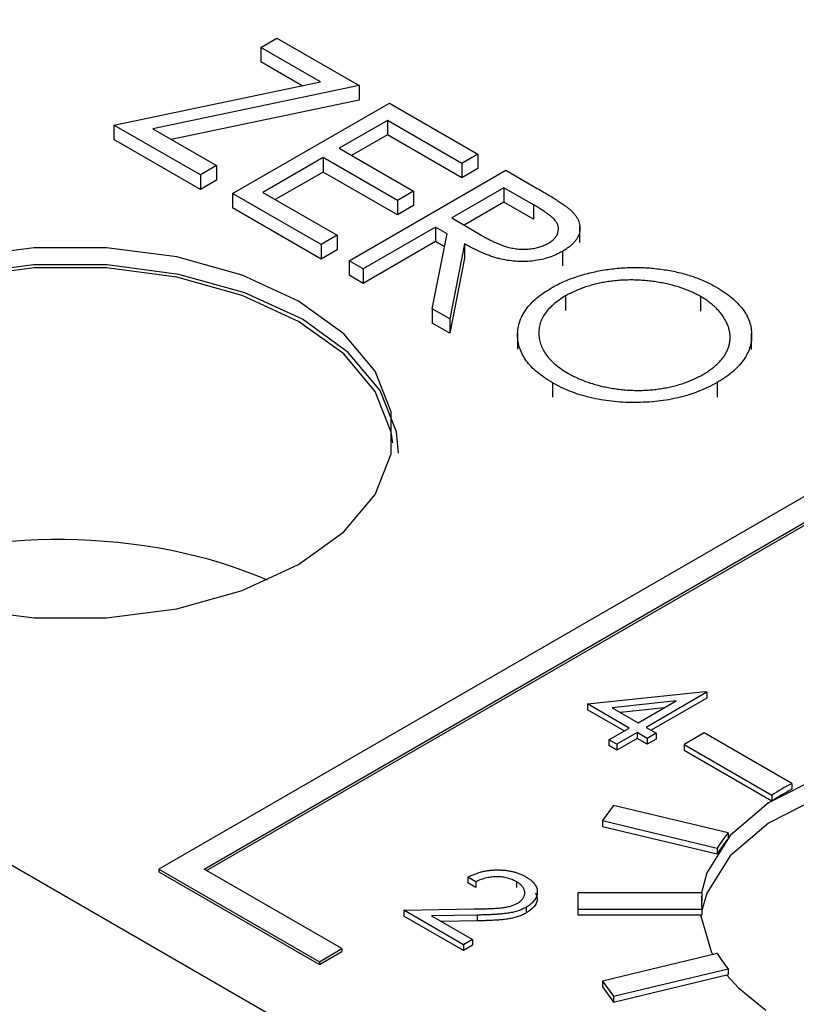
# Model space of a CAD drawing. Header units: inches. Extents: x 3.21 to 13.19, y 2.59 to 9.58.
# Tile 36 of 47: x 11.98 to 12.09, y 7.03 to 7.17. Entities that reach past the tile are written whole.
import ezdxf

# ---------------------------------------------------------------- set-up
doc = ezdxf.new("R2010")
doc.units = ezdxf.units.IN
doc.header["$MEASUREMENT"] = 0

msp = doc.modelspace()

# ---------------------------------------------------------------- linework, layer by layer
at = {"color": 7, "linetype": 'Continuous', "lineweight": 25}
for p, q in [((11.607869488, 7.2654447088), (12.5318866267, 6.7320209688)), ((12.0076780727, 7.0497432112), (12.3294116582, 7.2354760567)), ((12.0080316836, 7.049539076), (12.3294116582, 7.2350677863)), ((12.2608223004, 7.1995540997), (12.0013141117, 7.0497432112)), ((12.0156718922, 7.1655855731), (12.0179382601, 7.1668939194)), ((12.0179382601, 7.1668939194), (12.0295533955, 7.1601886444)), ((12.0240910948, 7.1607252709), (12.0156718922, 7.1655855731)), ((12.0156718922, 7.1655855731), (12.0156718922, 7.163544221)), ((12.021496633, 7.1601816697), (12.0156718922, 7.163544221)), ((11.9949912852, 7.1546281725), (12.0240910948, 7.1607252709)), ((12.0295533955, 7.1601886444), (12.000453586, 7.1540915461)), ((12.0295533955, 7.1601886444), (12.0295533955, 7.1581472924)), ((12.0295533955, 7.1581472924), (12.0030480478, 7.1525937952)), ((12.0117057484, 7.1449791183), (12.0338028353, 7.1577354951)), ((12.0338028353, 7.1577354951), (12.0462678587, 7.1505395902)), ((12.0071730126, 7.147595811), (11.9949912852, 7.1546281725)), ((11.9949912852, 7.1546281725), (11.9949912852, 7.1525868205)), ((12.0335195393, 7.1552823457), (12.0267204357, 7.1513573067)), ((12.0440014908, 7.1492312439), (12.0335195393, 7.1552823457)), ((12.0335195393, 7.1552823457), (12.0335195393, 7.1532409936)), ((12.000453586, 7.1540915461), (12.0094393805, 7.1489041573)), ((12.0335195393, 7.1532409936), (12.02848849, 7.1503366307)), ((12.0440014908, 7.1471898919), (12.0335195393, 7.1532409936)), ((12.0071730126, 7.1455544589), (11.9949912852, 7.1525868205)), ((12.0267204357, 7.1513573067), (12.0372023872, 7.1453062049)), ((12.0462678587, 7.1505395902), (12.0440014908, 7.1492312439)), ((12.0462678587, 7.1505395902), (12.0462678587, 7.1484982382)), ((12.0244540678, 7.1500489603), (12.0159551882, 7.1451426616)), ((12.0349360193, 7.1439978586), (12.0244540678, 7.1500489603)), ((12.0244540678, 7.1500489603), (12.0244540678, 7.1480076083)), ((12.0440014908, 7.1492312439), (12.0440014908, 7.1471898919)), ((12.0094393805, 7.1489041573), (12.0071730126, 7.147595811)), ((12.0071730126, 7.147595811), (12.0071730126, 7.1455544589)), ((12.0094393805, 7.1489041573), (12.0094393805, 7.1468628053)), ((12.0244540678, 7.1480076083), (12.0177232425, 7.1441219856)), ((12.0349360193, 7.1419565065), (12.0244540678, 7.1480076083)), ((12.0281369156, 7.1354936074), (12.0502340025, 7.1482499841)), ((12.0462678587, 7.1484982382), (12.0440014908, 7.1471898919)), ((12.0502340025, 7.1482499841), (12.0546560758, 7.1456971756)), ((12.0094393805, 7.1468628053), (12.0071730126, 7.1455544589)), ((12.0117057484, 7.1449791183), (12.0117057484, 7.1429377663)), ((12.0241707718, 7.1377832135), (12.0117057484, 7.1449791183)), ((12.0159551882, 7.1451426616), (12.0264371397, 7.1390915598)), ((12.0372023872, 7.1453062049), (12.0349360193, 7.1439978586)), ((12.0372023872, 7.1453062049), (12.0372023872, 7.1432648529)), ((12.0499507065, 7.1457968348), (12.0425850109, 7.1415447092)), ((12.0540939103, 7.1434050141), (12.0499507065, 7.1457968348)), ((12.0499507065, 7.1457968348), (12.0499507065, 7.1437554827)), ((12.0349360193, 7.1439978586), (12.0349360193, 7.1419565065)), ((12.0499507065, 7.1437554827), (12.0443395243, 7.1405162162)), ((12.0540939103, 7.1413636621), (12.0499507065, 7.1437554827)), ((12.0540939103, 7.1434050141), (12.0540939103, 7.1413636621)), ((12.0241707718, 7.1357418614), (12.0117057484, 7.1429377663)), ((12.0372023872, 7.1432648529), (12.0349360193, 7.1419565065)), ((12.0425850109, 7.1415447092), (12.0465998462, 7.139191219)), ((12.040318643, 7.1402363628), (12.0301199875, 7.1343488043)), ((12.039849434, 7.1287321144), (12.0419298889, 7.1393062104)), ((12.0419298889, 7.1393062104), (12.040318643, 7.1402363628)), ((12.040318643, 7.1402363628), (12.040318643, 7.1381950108)), ((12.0606679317, 7.1380573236), (12.0606679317, 7.1403538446)), ((12.0264371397, 7.1390915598), (12.0241707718, 7.1377832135)), ((12.0264371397, 7.1390915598), (12.0264371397, 7.1370502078)), ((12.040318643, 7.1381950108), (12.0301199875, 7.1323074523)), ((12.0415692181, 7.1374730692), (12.040318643, 7.1381950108)), ((12.0443821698, 7.1378905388), (12.0423017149, 7.1273164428)), ((12.0443821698, 7.1378905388), (12.0443821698, 7.1358491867)), ((12.0241707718, 7.1377832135), (12.0241707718, 7.1357418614)), ((12.0264371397, 7.1370502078), (12.0241707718, 7.1357418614)), ((12.0582061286, 7.136824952), (12.0582061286, 7.1347836)), ((12.0301199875, 7.1343488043), (12.0281369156, 7.1354936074)), ((12.0281369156, 7.1354936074), (12.0281369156, 7.1334522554)), ((12.0443821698, 7.1358491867), (12.0423017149, 7.1252750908)), ((12.0301199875, 7.1343488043), (12.0301199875, 7.1323074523)), ((12.0301199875, 7.1323074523), (12.0281369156, 7.1334522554)), ((12.0586443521, 7.1305362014), (12.0586443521, 7.1284948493)), ((12.0776694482, 7.130449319), (12.0776694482, 7.128407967)), ((12.0423017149, 7.1273164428), (12.039849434, 7.1287321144)), ((12.039849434, 7.1287321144), (12.039849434, 7.1266907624)), ((12.0423017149, 7.1273164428), (12.0423017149, 7.1252750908)), ((12.0423017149, 7.1252750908), (12.039849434, 7.1266907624)), ((12.0518761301, 7.1253157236), (12.0518761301, 7.1230192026)), ((12.0848625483, 7.1229762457), (12.0848625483, 7.1252727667)), ((12.0567852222, 7.1183011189), (12.0567852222, 7.1162597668)), ((12.0799889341, 7.1183266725), (12.0799889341, 7.1162853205)), ((12.0617349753, 7.0730096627), (12.0783258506, 7.0747884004)), ((12.078551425, 7.0746581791), (12.0699845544, 7.06971263)), ((12.0783258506, 7.0747884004), (12.078551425, 7.0746581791)), ((12.078551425, 7.0746581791), (12.078551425, 7.0738416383)), ((12.0676048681, 7.0696210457), (12.0617349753, 7.0730096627)), ((12.0617349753, 7.0730096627), (12.0617349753, 7.0721931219)), ((12.074248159, 7.0734561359), (12.0651855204, 7.0724830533)), ((12.0688740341, 7.0703537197), (12.074248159, 7.0734561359)), ((12.078551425, 7.0738416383), (12.0706917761, 7.0693043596)), ((12.0668976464, 7.0692127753), (12.0617349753, 7.0721931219)), ((12.0651855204, 7.0724830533), (12.0688740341, 7.0703537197)), ((12.0725105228, 7.0724530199), (12.0663781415, 7.0717945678)), ((12.0647492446, 7.0679725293), (12.0676048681, 7.0696210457)), ((12.0687153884, 7.068979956), (12.0658597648, 7.0673314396)), ((12.0701432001, 7.0681556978), (12.0687153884, 7.068979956)), ((12.0687153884, 7.068979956), (12.0687153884, 7.0681634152)), ((12.0699845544, 7.06971263), (12.0714123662, 7.0688883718)), ((12.0714123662, 7.0688883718), (12.0701432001, 7.0681556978)), ((12.0714123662, 7.0688883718), (12.0714123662, 7.068071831)), ((12.0781697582, 7.068940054), (12.0753413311, 7.0673072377)), ((12.0905441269, 7.061796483), (12.0781697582, 7.068940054)), ((12.0658597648, 7.0673314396), (12.0647492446, 7.0679725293)), ((12.0647492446, 7.0679725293), (12.0647492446, 7.0671559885)), ((12.0658597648, 7.0665148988), (12.0647492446, 7.0671559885)), ((12.0687153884, 7.0681634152), (12.0658597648, 7.0665148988)), ((12.0658597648, 7.0673314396), (12.0658597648, 7.0665148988)), ((12.0701432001, 7.067339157), (12.0687153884, 7.0681634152)), ((12.0701432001, 7.0681556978), (12.0701432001, 7.067339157)), ((12.0714123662, 7.068071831), (12.0701432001, 7.067339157)), ((12.0753413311, 7.0673072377), (12.0877156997, 7.0601636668)), ((12.0753413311, 7.0673072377), (12.0753413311, 7.0664906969)), ((12.0753413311, 7.0664906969), (12.0877156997, 7.059347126)), ((12.0905441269, 7.061796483), (12.0905441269, 7.0609799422)), ((12.0877156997, 7.0601636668), (12.0877156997, 7.059347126)), ((12.0653762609, 7.058697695), (12.0638455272, 7.0565643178)), ((12.0815441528, 7.0548316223), (12.0653762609, 7.058697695)), ((12.0638455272, 7.0565643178), (12.080013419, 7.0526982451)), ((12.0638455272, 7.0565643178), (12.0638455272, 7.055747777)), ((12.0638455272, 7.055747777), (12.080013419, 7.0518817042)), ((12.0815441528, 7.0548316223), (12.0815441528, 7.0540150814)), ((12.080013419, 7.0526982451), (12.080013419, 7.0518817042)), ((12.0013141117, 7.0497432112), (12.0239415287, 7.0366806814)), ((12.0013141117, 7.0497432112), (12.0013141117, 7.0493349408)), ((12.0013141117, 7.0493349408), (12.0239415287, 7.036272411)), ((12.0271235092, 7.0385175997), (12.0076780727, 7.0497432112)), ((12.0459930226, 7.0479546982), (12.0448825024, 7.0485957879)), ((12.0448825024, 7.0485957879), (12.0448825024, 7.0477792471)), ((12.0459930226, 7.0471381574), (12.0448825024, 7.0477792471)), ((12.0459930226, 7.0479546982), (12.0459930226, 7.0471381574)), ((12.0517166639, 7.0479475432), (12.0517166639, 7.0471310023)), ((12.0603462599, 7.0464086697), (12.0603462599, 7.0440995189)), ((12.0778462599, 7.0464086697), (12.0603462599, 7.0464086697)), ((12.0778462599, 7.0464086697), (12.0778462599, 7.0455921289)), ((12.0358396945, 7.0439249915), (12.0457600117, 7.044111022)), ((12.0358396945, 7.0439249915), (12.0358396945, 7.0431084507)), ((12.0442479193, 7.0390710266), (12.0358396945, 7.0439249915)), ((12.0531023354, 7.0443657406), (12.0531023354, 7.0435491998)), ((12.0603462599, 7.0440995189), (12.0778462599, 7.0440995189)), ((12.0603462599, 7.0440995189), (12.0603462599, 7.0432829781)), ((12.0778462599, 7.0440995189), (12.0778462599, 7.0432829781)), ((12.0442479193, 7.0382544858), (12.0358396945, 7.0431084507)), ((12.0461591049, 7.0432481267), (12.0397587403, 7.0431279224)), ((12.0397587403, 7.0431279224), (12.0455170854, 7.0398037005)), ((12.0461591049, 7.0424315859), (12.0411286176, 7.042337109)), ((12.0461591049, 7.0432481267), (12.0461591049, 7.0424315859)), ((12.0603462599, 7.0432829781), (12.0778462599, 7.0432829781)), ((12.0455170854, 7.0398037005), (12.0442479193, 7.0390710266)), ((12.0455170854, 7.0398037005), (12.0455170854, 7.0389871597)), ((12.0239415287, 7.0366806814), (12.0271235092, 7.0385175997)), ((12.0239415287, 7.036272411), (12.0271235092, 7.0381093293)), ((12.0271235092, 7.0385175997), (12.0271235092, 7.0381093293)), ((12.0442479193, 7.0390710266), (12.0442479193, 7.0382544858)), ((12.0455170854, 7.0389871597), (12.0442479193, 7.0382544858)), ((12.0239415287, 7.0366806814), (12.0239415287, 7.036272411)), ((12.080013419, 7.0378099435), (12.0638455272, 7.0339438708)), ((12.0653762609, 7.0318104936), (12.0815441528, 7.0356765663)), ((12.0815441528, 7.0356765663), (12.0815441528, 7.0348600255)), ((12.0638455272, 7.0339438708), (12.0653762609, 7.0318104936)), ((12.0638455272, 7.0339438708), (12.0638455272, 7.03312733)), ((12.0653762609, 7.0309939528), (12.0815441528, 7.0348600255)), ((12.0638455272, 7.03312733), (12.0653762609, 7.0309939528)), ((12.0653762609, 7.0318104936), (12.0653762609, 7.0309939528))]:
    msp.add_line(p, q, dxfattribs=at)
at = {"color": 7, "linetype": 'Continuous', "lineweight": 25, "flags": 128}
for points in [[(11.9738103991, 7.0864439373), (11.9837437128, 7.0851351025), (11.9939324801, 7.0851351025), (12.0038657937, 7.0864439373), (12.0130455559, 7.0889959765), (12.021011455, 7.0926632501), (12.0273640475, 7.0972618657), (12.0317847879, 7.1025612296), (12.034052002, 7.1082956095), (12.034052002, 7.1141774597), (12.0317847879, 7.1199118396), (12.0273640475, 7.1252112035), (12.021011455, 7.1298098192), (12.0130455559, 7.1334770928), (12.0038657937, 7.1360291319), (11.9939324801, 7.1373379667), (11.9837437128, 7.1373379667), (11.9738103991, 7.1360291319)], [(12.0350880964, 7.1083786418), (12.0347972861, 7.1113680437), (12.0324927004, 7.1171969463), (12.0279990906, 7.1225836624), (12.021541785, 7.1272580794), (12.01344458, 7.1309858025), (12.004113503, 7.1335799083), (11.9940164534, 7.1349103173), (11.9836597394, 7.1349103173), (11.9735626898, 7.1335799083), (11.9642316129, 7.1309858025), (11.9561344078, 7.1272580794), (11.9496771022, 7.1225836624), (11.9451834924, 7.1171969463), (11.9428789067, 7.1113680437), (11.9425880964, 7.1083786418)], [(12.034270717, 7.1098075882), (12.034052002, 7.1113195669), (12.0317847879, 7.1170539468), (12.0273640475, 7.1223533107), (12.021011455, 7.1269519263), (12.0130455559, 7.1306191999), (12.0038657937, 7.1331712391), (11.9939324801, 7.1344800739), (11.9837437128, 7.1344800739), (11.9738103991, 7.1331712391), (11.9646306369, 7.1306191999), (11.9566647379, 7.1269519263), (11.9503121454, 7.1223533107), (11.9458914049, 7.1170539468), (11.9436241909, 7.1113195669), (11.9434054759, 7.1098075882)], [(12.153038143, 7.0377359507), (12.154599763, 7.042239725), (12.1542960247, 7.0478192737), (12.151598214, 7.0531799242), (12.1466758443, 7.0579848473), (12.1398382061, 7.0619321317), (12.1315149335, 7.0647737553), (12.1222290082, 7.0663311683), (12.1125638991, 7.0665065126), (12.1031269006, 7.0652887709), (12.0945109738, 7.0627544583), (12.0872574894, 7.0590628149), (12.0818222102, 7.0544458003), (12.078546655, 7.0491935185), (12.0777851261, 7.0464086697)], [(12.1546914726, 7.042906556), (12.1542960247, 7.0449613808), (12.151598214, 7.0503220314), (12.1466758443, 7.0551269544), (12.1398382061, 7.0590742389), (12.1315149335, 7.0619158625), (12.1222290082, 7.0634732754), (12.1125638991, 7.0636486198), (12.1031269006, 7.0624308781), (12.0945109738, 7.0598965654), (12.0872574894, 7.056204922), (12.0818222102, 7.0515879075), (12.078546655, 7.0463356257), (12.0778462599, 7.0438987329)], [(12.0776607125, 7.0432829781), (12.0791493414, 7.0381224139), (12.0793909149, 7.0376610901)], [(12.0813262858, 7.0348079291), (12.0829897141, 7.0329992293), (12.0868776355, 7.0298607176)]]:
    msp.add_lwpolyline(points, dxfattribs=at)
at = {"color": 7, "linetype": 'Continuous', "lineweight": 25}
for centre, radius, start, end in [((12.1072896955, 7.029523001), 0.0363592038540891, 117.4232024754, 122.5714209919), ((12.1072896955, 7.0287064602), 0.0363592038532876, 117.4232024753, 122.571420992), ((12.0961061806, 7.0427672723), 0.0189103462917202, 140.3589286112, 148.3209304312), ((12.0961061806, 7.0419507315), 0.0189103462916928, 140.3589286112, 148.3209304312), ((12.0906706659, 7.0452540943), 0.0128762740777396, 174.8555563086, 185.1444436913), ((12.0906814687, 7.0444369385), 0.012887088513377, 174.8571398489, 179.9972659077), ((12.0961061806, 7.0477409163), 0.0189103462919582, 211.6790695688, 219.6410713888)]:
    msp.add_arc(centre, radius, start, end, dxfattribs=at)
msp.add_ellipse((11.9888380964, 7.0704107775), major_axis=(0.04624387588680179, -0.001351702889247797), ratio=0.5567969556, start_param=0.9422141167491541, end_param=2.266988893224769, dxfattribs=at)
for points, knots in [([(12.05465607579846, 7.145697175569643), (12.05495019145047, 7.145526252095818), (12.05551492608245, 7.145198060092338), (12.0563161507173, 7.144723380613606), (12.05702359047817, 7.144280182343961), (12.0576606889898, 7.14388244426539), (12.05820187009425, 7.143515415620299), (12.05867239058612, 7.143191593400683), (12.05905381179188, 7.142903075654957), (12.05926556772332, 7.142717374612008), (12.0593614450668, 7.142633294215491)], [0, 0, 0, 0, 0.1762577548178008, 0.3384344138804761, 0.4848220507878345, 0.617157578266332, 0.7346983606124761, 0.8373851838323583, 0.9263724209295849, 1, 1, 1, 1]), ([(12.0562274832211, 7.137972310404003), (12.05639759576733, 7.138079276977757), (12.05673469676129, 7.138291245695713), (12.05712743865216, 7.138659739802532), (12.05740635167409, 7.139060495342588), (12.0575821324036, 7.139485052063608), (12.05765477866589, 7.139920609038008), (12.05760887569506, 7.140355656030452), (12.0574532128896, 7.140782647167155), (12.05722140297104, 7.141131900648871), (12.05696182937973, 7.141413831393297), (12.05671763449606, 7.141647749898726), (12.05641542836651, 7.141896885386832), (12.05605639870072, 7.14216398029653), (12.05564787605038, 7.142451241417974), (12.05518030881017, 7.142755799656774), (12.0546593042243, 7.143077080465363), (12.05428676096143, 7.1432931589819), (12.05409391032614, 7.143405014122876)], [0, 0, 0, 0, 0.0688142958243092, 0.1363648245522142, 0.2040193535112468, 0.2730637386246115, 0.3429133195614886, 0.4109654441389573, 0.4791687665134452, 0.5493080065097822, 0.5876515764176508, 0.6306466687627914, 0.6788787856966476, 0.7319342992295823, 0.7911114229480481, 0.8552831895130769, 0.9250859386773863, 1, 1, 1, 1]), ([(12.0593614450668, 7.142633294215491), (12.05948316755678, 7.142516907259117), (12.05972401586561, 7.14228661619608), (12.06001753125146, 7.141924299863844), (12.0602630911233, 7.141559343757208), (12.06045139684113, 7.141188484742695), (12.06057868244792, 7.140811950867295), (12.06065349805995, 7.140430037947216), (12.06067911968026, 7.140042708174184), (12.06063332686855, 7.13965339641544), (12.06055189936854, 7.139264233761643), (12.06039333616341, 7.138884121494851), (12.06018161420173, 7.138513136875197), (12.05990295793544, 7.138154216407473), (12.05957223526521, 7.137803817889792), (12.05917788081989, 7.13746371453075), (12.05872388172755, 7.137134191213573), (12.05838032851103, 7.136928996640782), (12.05820612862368, 7.136824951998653)], [0, 0, 0, 0, 0.0642168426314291, 0.1270637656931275, 0.188744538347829, 0.2491321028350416, 0.3094525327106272, 0.3698266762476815, 0.4306501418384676, 0.4923519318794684, 0.5540721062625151, 0.6156897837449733, 0.6767977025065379, 0.7384390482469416, 0.8013169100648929, 0.8651845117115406, 0.9316413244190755, 1, 1, 1, 1]), ([(12.05820612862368, 7.136824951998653), (12.05790242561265, 7.136660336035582), (12.05730982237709, 7.136339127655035), (12.05630733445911, 7.135955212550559), (12.05525320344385, 7.135665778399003), (12.05415159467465, 7.135469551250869), (12.05301687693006, 7.135374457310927), (12.05186331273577, 7.135381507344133), (12.05070465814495, 7.135499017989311), (12.04973944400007, 7.135673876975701), (12.04896726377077, 7.135874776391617), (12.0483569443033, 7.136054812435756), (12.04773867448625, 7.136278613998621), (12.04709534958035, 7.13653074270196), (12.04643802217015, 7.136820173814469), (12.04576364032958, 7.137143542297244), (12.04507231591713, 7.1375014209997), (12.04461660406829, 7.137758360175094), (12.04438216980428, 7.137890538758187)], [0, 0, 0, 0, 0.0787802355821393, 0.1537206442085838, 0.2267135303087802, 0.2991911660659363, 0.3711899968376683, 0.4430064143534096, 0.5166891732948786, 0.5932172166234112, 0.6338729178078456, 0.6769891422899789, 0.7228995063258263, 0.7719586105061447, 0.8242113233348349, 0.8793786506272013, 0.9379481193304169, 1, 1, 1, 1]), ([(12.0465998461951, 7.139191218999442), (12.04678866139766, 7.139082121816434), (12.04715463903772, 7.138870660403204), (12.04770955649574, 7.138579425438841), (12.0482314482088, 7.138311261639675), (12.04873014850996, 7.138074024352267), (12.04920333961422, 7.137866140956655), (12.04965232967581, 7.137688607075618), (12.0500752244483, 7.137539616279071), (12.050599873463, 7.13738399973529), (12.05124537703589, 7.137244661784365), (12.05202128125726, 7.137136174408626), (12.05280144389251, 7.137112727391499), (12.05357099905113, 7.137156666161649), (12.05431450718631, 7.137264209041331), (12.05501232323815, 7.137440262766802), (12.05566219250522, 7.137671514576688), (12.05603788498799, 7.137871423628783), (12.0562274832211, 7.137972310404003)], [0, 0, 0, 0, 0.0716681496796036, 0.1389132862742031, 0.2011845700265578, 0.2591244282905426, 0.3122550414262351, 0.3606815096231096, 0.4050861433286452, 0.4451016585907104, 0.5187777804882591, 0.5894615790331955, 0.6584622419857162, 0.7272832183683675, 0.7963224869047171, 0.8631748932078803, 0.9309493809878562, 0.9999999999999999, 0.9999999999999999, 0.9999999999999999, 0.9999999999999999]), ([(12.05665242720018, 7.131675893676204), (12.05691864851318, 7.131825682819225), (12.0574477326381, 7.132123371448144), (12.05830420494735, 7.13252455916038), (12.05918463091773, 7.132897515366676), (12.06010117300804, 7.133232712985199), (12.06105294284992, 7.133528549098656), (12.0620328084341, 7.133794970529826), (12.06305131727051, 7.134017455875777), (12.06409571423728, 7.134207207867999), (12.06515555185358, 7.134357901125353), (12.06622098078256, 7.134463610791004), (12.06728174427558, 7.134536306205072), (12.0683412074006, 7.13455629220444), (12.06939839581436, 7.134542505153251), (12.0704541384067, 7.134485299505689), (12.07150922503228, 7.134389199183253), (12.07255639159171, 7.134246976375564), (12.07358534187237, 7.134071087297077), (12.07458349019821, 7.133853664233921), (12.07554883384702, 7.13360432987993), (12.07647814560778, 7.133317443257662), (12.07737456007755, 7.132997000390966), (12.07823072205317, 7.1326369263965), (12.07906524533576, 7.132248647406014), (12.07957959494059, 7.131959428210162), (12.07983843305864, 7.131813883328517)], [0, 0, 0, 0, 0.0432089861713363, 0.0858728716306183, 0.1281200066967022, 0.1701519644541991, 0.2119176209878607, 0.2537530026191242, 0.29600640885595, 0.338443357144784, 0.3810153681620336, 0.422820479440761, 0.4640890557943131, 0.5051258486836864, 0.5459749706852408, 0.5869852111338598, 0.6283385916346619, 0.6700838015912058, 0.711991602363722, 0.7530391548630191, 0.7940493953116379, 0.8348855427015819, 0.8754983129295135, 0.9165472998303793, 0.9580037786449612, 1, 1, 1, 1]), ([(12.07766944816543, 7.13044931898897), (12.07745719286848, 7.130568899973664), (12.07703471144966, 7.130806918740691), (12.07634717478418, 7.131126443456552), (12.07563929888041, 7.13142480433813), (12.07489872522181, 7.131695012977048), (12.07411932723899, 7.131930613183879), (12.07331694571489, 7.132147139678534), (12.07247836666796, 7.132330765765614), (12.07161830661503, 7.132487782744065), (12.07074412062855, 7.132616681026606), (12.06986664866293, 7.132707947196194), (12.06899298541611, 7.132767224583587), (12.06812342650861, 7.132793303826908), (12.06725721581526, 7.132784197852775), (12.06639266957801, 7.132748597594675), (12.06553264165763, 7.132669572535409), (12.06468098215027, 7.13256050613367), (12.06384300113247, 7.132419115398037), (12.0630224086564, 7.13224984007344), (12.06222980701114, 7.132041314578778), (12.0614632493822, 7.13180188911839), (12.06071395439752, 7.131537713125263), (12.0600007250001, 7.131232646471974), (12.0592978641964, 7.130905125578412), (12.05886386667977, 7.130660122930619), (12.05864435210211, 7.130536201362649)], [0, 0, 0, 0, 0.0420233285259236, 0.0836449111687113, 0.1249837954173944, 0.166247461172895, 0.2077015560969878, 0.2496310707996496, 0.2917417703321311, 0.3347428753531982, 0.3774601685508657, 0.4195563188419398, 0.461044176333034, 0.5020962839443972, 0.5428907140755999, 0.5838008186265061, 0.6248635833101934, 0.6662246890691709, 0.707399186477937, 0.7485566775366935, 0.7896545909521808, 0.830739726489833, 0.8720701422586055, 0.9139933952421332, 0.956498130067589, 1, 1, 1, 1]), ([(12.05678522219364, 7.118301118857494), (12.05639457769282, 7.118537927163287), (12.05562451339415, 7.119004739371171), (12.05463105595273, 7.119769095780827), (12.0537766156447, 7.120560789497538), (12.05308210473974, 7.121388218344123), (12.05254402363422, 7.122250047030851), (12.05215709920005, 7.123145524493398), (12.05192910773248, 7.124074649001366), (12.05185224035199, 7.12502411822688), (12.05191804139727, 7.125971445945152), (12.05214579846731, 7.126895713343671), (12.05252100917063, 7.127784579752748), (12.053048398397, 7.128638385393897), (12.05371577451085, 7.129458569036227), (12.05455068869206, 7.130237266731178), (12.05551793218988, 7.130987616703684), (12.05627054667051, 7.131444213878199), (12.05665242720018, 7.131675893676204)], [0, 0, 0, 0, 0.0658188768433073, 0.129746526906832, 0.1920719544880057, 0.2534594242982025, 0.3145695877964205, 0.3762798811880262, 0.4390256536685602, 0.5032670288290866, 0.5674928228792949, 0.6297047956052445, 0.6909996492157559, 0.7514516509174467, 0.8120043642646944, 0.8731496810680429, 0.9356354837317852, 1, 1, 1, 1]), ([(12.07983843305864, 7.131813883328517), (12.08023723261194, 7.131571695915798), (12.08102050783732, 7.131096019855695), (12.08204578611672, 7.130324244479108), (12.08290378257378, 7.129517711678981), (12.08362798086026, 7.128685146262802), (12.08417496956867, 7.127816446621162), (12.08457242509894, 7.126918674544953), (12.08481196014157, 7.12598967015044), (12.08488640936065, 7.125039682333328), (12.08481868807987, 7.124091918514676), (12.08459991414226, 7.123165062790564), (12.08421696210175, 7.122273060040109), (12.08368110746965, 7.121412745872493), (12.08299571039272, 7.120584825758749), (12.08214191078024, 7.119793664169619), (12.08114963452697, 7.119030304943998), (12.08037957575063, 7.11856348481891), (12.07998893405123, 7.118326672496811)], [0, 0, 0, 0, 0.0665700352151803, 0.1307490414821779, 0.1934128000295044, 0.254989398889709, 0.3161135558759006, 0.3772617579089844, 0.4394007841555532, 0.5029705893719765, 0.5665249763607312, 0.6282311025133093, 0.6890906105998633, 0.7493446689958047, 0.8101695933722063, 0.8716098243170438, 0.934869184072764, 1, 1, 1, 1]), ([(12.05864435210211, 7.130536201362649), (12.05833317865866, 7.130347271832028), (12.0577210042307, 7.129975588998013), (12.05693933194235, 7.129364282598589), (12.05626842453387, 7.128730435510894), (12.05573945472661, 7.128061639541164), (12.05532280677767, 7.127366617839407), (12.05503945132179, 7.126641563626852), (12.054886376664, 7.125887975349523), (12.05485713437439, 7.125115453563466), (12.05494853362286, 7.124342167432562), (12.05516047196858, 7.123587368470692), (12.05549283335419, 7.122860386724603), (12.05594928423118, 7.122160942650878), (12.05651785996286, 7.121487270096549), (12.05721990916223, 7.120845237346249), (12.05802534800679, 7.120224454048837), (12.0586533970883, 7.119846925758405), (12.05897191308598, 7.119655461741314)], [0, 0, 0, 0, 0.0645039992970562, 0.1268993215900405, 0.1877465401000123, 0.248149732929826, 0.3085860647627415, 0.3695830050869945, 0.4318269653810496, 0.4961797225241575, 0.5606678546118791, 0.6235044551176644, 0.6852604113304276, 0.746536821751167, 0.808327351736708, 0.8704861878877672, 0.9343168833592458, 0.9999999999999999, 0.9999999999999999, 0.9999999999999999, 0.9999999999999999]), ([(12.07801028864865, 7.119474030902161), (12.07822188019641, 7.119599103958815), (12.07864161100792, 7.119847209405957), (12.07920299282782, 7.120248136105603), (12.07972165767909, 7.120657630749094), (12.08018191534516, 7.121081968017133), (12.08058628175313, 7.121519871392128), (12.08093263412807, 7.121971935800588), (12.08122521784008, 7.122438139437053), (12.08146377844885, 7.122917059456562), (12.08164408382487, 7.123404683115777), (12.08177103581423, 7.123897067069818), (12.08182916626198, 7.124392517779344), (12.08184121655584, 7.124890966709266), (12.0817872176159, 7.125393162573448), (12.08166939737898, 7.12589797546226), (12.08150290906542, 7.126407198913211), (12.08127056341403, 7.126914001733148), (12.08099574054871, 7.127416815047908), (12.08066325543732, 7.12790361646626), (12.08028408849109, 7.128373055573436), (12.07986621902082, 7.128827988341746), (12.07938655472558, 7.129260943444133), (12.07886016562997, 7.129675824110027), (12.07829770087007, 7.130077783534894), (12.07787953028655, 7.130325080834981), (12.07766944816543, 7.13044931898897)], [0, 0, 0, 0, 0.0429150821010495, 0.0851299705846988, 0.1264733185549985, 0.1674530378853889, 0.2079763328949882, 0.24824937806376, 0.2887499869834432, 0.3296698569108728, 0.3705372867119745, 0.4111285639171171, 0.4518189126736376, 0.4924058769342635, 0.5334858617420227, 0.5752630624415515, 0.6174406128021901, 0.660671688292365, 0.7039402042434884, 0.7468675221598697, 0.7890793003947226, 0.8311040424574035, 0.8732379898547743, 0.915165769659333, 0.9573806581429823, 1, 1, 1, 1]), ([(12.05897191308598, 7.119655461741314), (12.05919342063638, 7.119531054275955), (12.0596327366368, 7.119284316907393), (12.06033728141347, 7.118946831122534), (12.06106641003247, 7.118636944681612), (12.06182533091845, 7.118358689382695), (12.06260587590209, 7.118108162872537), (12.06340833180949, 7.117882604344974), (12.06424473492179, 7.117696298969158), (12.06509836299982, 7.117531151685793), (12.06596732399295, 7.117403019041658), (12.06683551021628, 7.117303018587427), (12.0677032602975, 7.11724649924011), (12.06856635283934, 7.117217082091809), (12.06942871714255, 7.117221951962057), (12.07028689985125, 7.117262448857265), (12.07114250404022, 7.117341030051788), (12.07199324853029, 7.117449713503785), (12.07283167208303, 7.117592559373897), (12.07364805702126, 7.117766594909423), (12.07444002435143, 7.1179716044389), (12.07520534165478, 7.118209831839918), (12.07594683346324, 7.118478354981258), (12.07666049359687, 7.118780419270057), (12.07735944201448, 7.119107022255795), (12.07779215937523, 7.119351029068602), (12.07801028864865, 7.11947403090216)], [0, 0, 0, 0, 0.0436332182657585, 0.0865377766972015, 0.1291773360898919, 0.1714363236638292, 0.2134158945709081, 0.2552659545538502, 0.2973694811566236, 0.3399407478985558, 0.3823474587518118, 0.4239529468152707, 0.4648711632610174, 0.5055722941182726, 0.5460025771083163, 0.5865679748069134, 0.6270647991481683, 0.6682706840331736, 0.7095492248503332, 0.7504281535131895, 0.7910961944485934, 0.8320271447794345, 0.8731359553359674, 0.9146107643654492, 0.9569559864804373, 1, 1, 1, 1]), ([(12.07998893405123, 7.118326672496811), (12.07958166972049, 7.118102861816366), (12.07877890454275, 7.117661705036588), (12.07746373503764, 7.117093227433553), (12.07609919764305, 7.116604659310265), (12.07467019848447, 7.116206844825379), (12.07318146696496, 7.115895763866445), (12.07163061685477, 7.115675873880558), (12.0700232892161, 7.115543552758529), (12.06837851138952, 7.115499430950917), (12.06673449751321, 7.115537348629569), (12.06512993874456, 7.115669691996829), (12.06357987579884, 7.115881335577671), (12.06209562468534, 7.116193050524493), (12.06066580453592, 7.116582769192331), (12.05930629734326, 7.117070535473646), (12.05799351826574, 7.11763677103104), (12.05719240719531, 7.118077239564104), (12.05678522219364, 7.118301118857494)], [0, 0, 0, 0, 0.0652265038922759, 0.1285689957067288, 0.1903203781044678, 0.2513779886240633, 0.3123875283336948, 0.3737887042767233, 0.4364311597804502, 0.500566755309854, 0.5646867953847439, 0.6271355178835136, 0.6884554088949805, 0.7492457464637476, 0.8101551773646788, 0.8716709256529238, 0.9347734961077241, 1, 1, 1, 1]), ([(12.04488250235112, 7.048595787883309), (12.04503706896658, 7.048676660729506), (12.04534063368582, 7.04883549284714), (12.04582907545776, 7.049040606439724), (12.0463275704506, 7.049218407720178), (12.04684362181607, 7.049360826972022), (12.04737375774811, 7.049473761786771), (12.04791727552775, 7.04955595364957), (12.04847654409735, 7.049604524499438), (12.04904345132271, 7.049620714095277), (12.04960898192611, 7.049609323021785), (12.05016038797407, 7.049563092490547), (12.05069129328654, 7.049486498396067), (12.05120458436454, 7.049382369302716), (12.05169531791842, 7.04924333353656), (12.05216944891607, 7.04907666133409), (12.05262396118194, 7.048878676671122), (12.05290162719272, 7.048725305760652), (12.05304284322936, 7.048647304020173)], [0, 0, 0, 0, 0.0687907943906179, 0.1351032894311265, 0.1989786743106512, 0.261904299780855, 0.3234949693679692, 0.3851953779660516, 0.4469692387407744, 0.5097647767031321, 0.5722505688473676, 0.6334051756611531, 0.6932511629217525, 0.7525831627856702, 0.812579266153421, 0.8732750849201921, 0.9355499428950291, 1, 1, 1, 1]), ([(12.05171666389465, 7.047947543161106), (12.05161736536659, 7.048001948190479), (12.05142235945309, 7.048108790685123), (12.05110861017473, 7.048249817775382), (12.05078252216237, 7.048368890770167), (12.05044658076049, 7.048468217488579), (12.05010017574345, 7.048547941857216), (12.0497411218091, 7.048605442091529), (12.04937043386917, 7.048640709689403), (12.04899207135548, 7.048656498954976), (12.0486097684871, 7.048651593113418), (12.04822772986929, 7.048620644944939), (12.04784797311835, 7.048567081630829), (12.04746870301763, 7.04849267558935), (12.04709284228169, 7.048393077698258), (12.04672182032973, 7.04826858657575), (12.0463491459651, 7.048124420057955), (12.04611370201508, 7.048012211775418), (12.04599302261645, 7.047954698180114)], [0, 0, 0, 0, 0.0644386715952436, 0.1265469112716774, 0.1868871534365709, 0.2458775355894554, 0.3040408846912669, 0.3621912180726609, 0.4209759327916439, 0.4806602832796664, 0.540600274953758, 0.6006890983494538, 0.6619357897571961, 0.7244425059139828, 0.7890383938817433, 0.8563137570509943, 0.926352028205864, 1, 1, 1, 1]), ([(12.05189266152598, 7.044949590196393), (12.05197484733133, 7.044999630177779), (12.05213681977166, 7.045098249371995), (12.05234169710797, 7.045261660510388), (12.05251795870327, 7.045431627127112), (12.05266073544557, 7.045611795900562), (12.0527662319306, 7.045801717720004), (12.05283752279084, 7.045999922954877), (12.0528810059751, 7.046206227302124), (12.05288737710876, 7.046419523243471), (12.05286004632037, 7.04663401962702), (12.0528018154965, 7.046843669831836), (12.05270631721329, 7.047045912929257), (12.05257657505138, 7.047241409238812), (12.05241369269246, 7.04743004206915), (12.05221454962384, 7.047610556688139), (12.05198388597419, 7.047784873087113), (12.05180686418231, 7.047892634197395), (12.05171666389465, 7.047947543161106)], [0, 0, 0, 0, 0.0619654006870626, 0.1221219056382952, 0.1809884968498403, 0.2399332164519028, 0.2999058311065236, 0.359988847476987, 0.4217757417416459, 0.4865758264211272, 0.551534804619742, 0.6150175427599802, 0.677258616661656, 0.7397299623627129, 0.8030501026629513, 0.8664951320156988, 0.9319734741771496, 1, 1, 1, 1]), ([(12.05304284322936, 7.048647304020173), (12.05317535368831, 7.048567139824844), (12.05343573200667, 7.048409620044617), (12.05377125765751, 7.048154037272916), (12.05405774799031, 7.047891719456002), (12.05429099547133, 7.047621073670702), (12.05446148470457, 7.047339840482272), (12.05458036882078, 7.047051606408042), (12.05465341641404, 7.04675545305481), (12.05465819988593, 7.046453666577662), (12.05462392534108, 7.046154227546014), (12.0545377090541, 7.045863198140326), (12.05441178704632, 7.045583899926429), (12.05424405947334, 7.045314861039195), (12.0540219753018, 7.045059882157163), (12.05376328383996, 7.044814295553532), (12.05345464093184, 7.044581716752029), (12.05322107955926, 7.044438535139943), (12.05310233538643, 7.04436574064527)], [0, 0, 0, 0, 0.0694754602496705, 0.1365167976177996, 0.2007888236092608, 0.2638296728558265, 0.3257350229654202, 0.3872906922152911, 0.4495092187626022, 0.5129678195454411, 0.5762752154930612, 0.6375801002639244, 0.6979026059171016, 0.7571720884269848, 0.8165985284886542, 0.8766531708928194, 0.9372896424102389, 0.9999999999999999, 0.9999999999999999, 0.9999999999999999, 0.9999999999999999]), ([(12.0544104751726, 7.046381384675), (12.05452813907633, 7.046059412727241), (12.05477189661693, 7.045392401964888), (12.05426349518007, 7.04436081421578), (12.05348942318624, 7.04381976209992), (12.05310233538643, 7.043549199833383)], [0, 0, 0, 0, 0.3181094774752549, 0.6590091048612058, 1, 1, 1, 1]), ([(12.04576001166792, 7.044111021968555), (12.04599882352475, 7.044113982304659), (12.0464575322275, 7.044119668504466), (12.04711699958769, 7.044133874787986), (12.04771941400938, 7.044152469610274), (12.04826602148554, 7.044174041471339), (12.04875556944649, 7.044204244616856), (12.04919067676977, 7.044231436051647), (12.0495679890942, 7.044269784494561), (12.04999386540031, 7.044320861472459), (12.05047125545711, 7.044407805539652), (12.05099538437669, 7.044548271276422), (12.05147601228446, 7.044726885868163), (12.05175322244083, 7.044875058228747), (12.05189266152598, 7.044949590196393)], [0, 0, 0, 0, 0.1108026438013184, 0.2128292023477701, 0.3061013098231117, 0.3906473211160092, 0.466924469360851, 0.5344810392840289, 0.5935869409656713, 0.6445570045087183, 0.7362004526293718, 0.8250240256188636, 0.9119855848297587, 1, 1, 1, 1]), ([(12.05310233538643, 7.04436574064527), (12.05292399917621, 7.044269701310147), (12.05257045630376, 7.044079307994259), (12.05196683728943, 7.043848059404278), (12.05132181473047, 7.043658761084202), (12.05073938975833, 7.043542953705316), (12.05023131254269, 7.043472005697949), (12.04979801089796, 7.043422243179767), (12.04931516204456, 7.043378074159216), (12.04878074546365, 7.043341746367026), (12.0481972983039, 7.043309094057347), (12.0475626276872, 7.043281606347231), (12.04687816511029, 7.043262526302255), (12.04640453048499, 7.043253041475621), (12.04615910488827, 7.043248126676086)], [0, 0, 0, 0, 0.0987021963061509, 0.1956723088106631, 0.2924224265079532, 0.3913425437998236, 0.4444624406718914, 0.5042287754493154, 0.5703523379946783, 0.6425457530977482, 0.722287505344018, 0.8079211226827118, 0.9004695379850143, 1, 1, 1, 1]), ([(12.05310233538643, 7.043549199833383), (12.05292399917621, 7.043453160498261), (12.05257045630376, 7.043262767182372), (12.05196683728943, 7.043031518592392), (12.05132181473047, 7.042842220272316), (12.05073938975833, 7.04272641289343), (12.05023131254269, 7.042655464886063), (12.04979801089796, 7.042605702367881), (12.04931516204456, 7.042561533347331), (12.04878074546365, 7.04252520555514), (12.0481972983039, 7.04249255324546), (12.0475626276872, 7.042465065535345), (12.04687816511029, 7.042445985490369), (12.04640453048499, 7.042436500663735), (12.04615910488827, 7.042431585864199)], [0, 0, 0, 0, 0.0987021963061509, 0.1956723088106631, 0.2924224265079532, 0.3913425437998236, 0.4444624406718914, 0.5042287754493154, 0.5703523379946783, 0.6425457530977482, 0.722287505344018, 0.8079211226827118, 0.9004695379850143, 1, 1, 1, 1])]:
    msp.add_open_spline(points, degree=3, knots=knots, dxfattribs=at)

doc.saveas('drawing.dxf')
